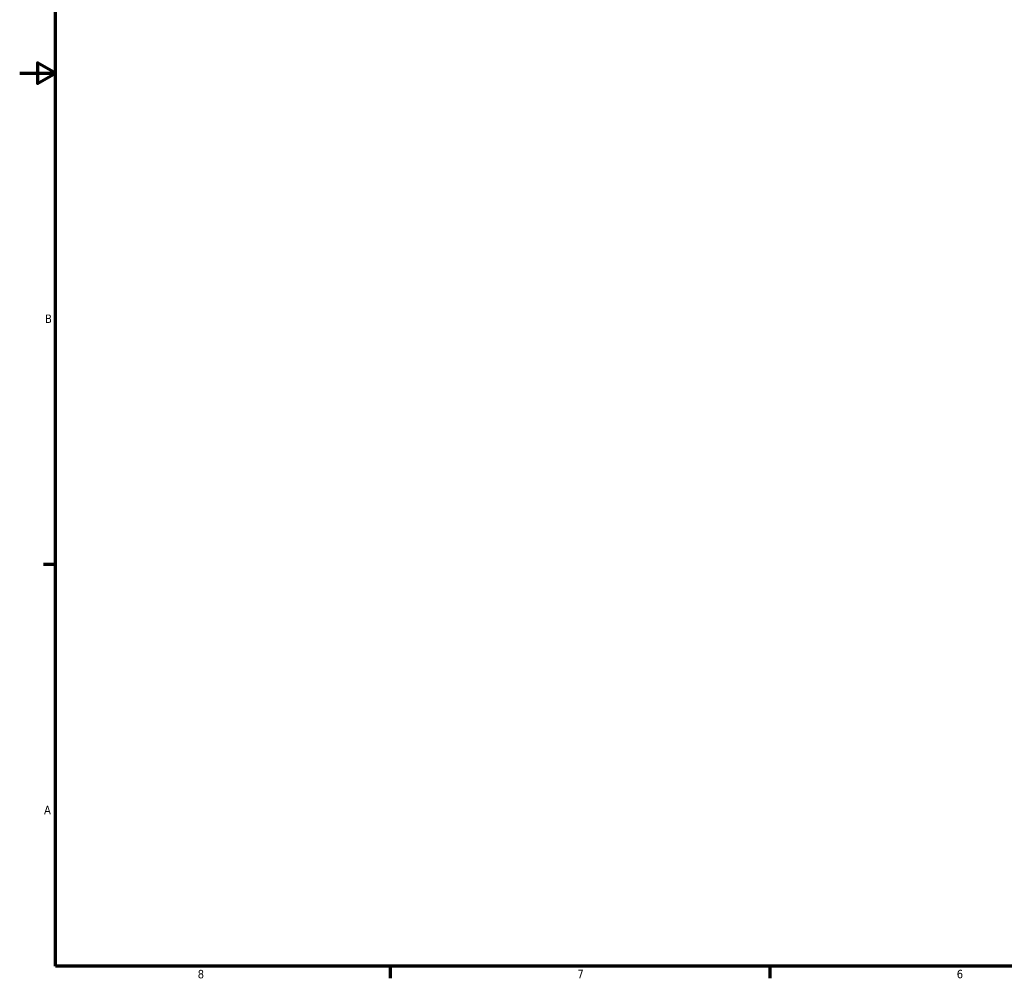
# Model space of a CAD drawing. Header units: inches. Extents: x 0.1 to 46.1, y -0.2 to 46.5.
# Tile 1 of 7: x 0.1 to 11.1, y 0.9 to 11.6. Entities that reach past the tile are written whole.
import ezdxf

# ---------------------------------------------------------------- set-up
doc = ezdxf.new("R2010")
doc.units = ezdxf.units.IN
doc.header["$MEASUREMENT"] = 0
doc.layers.add('Border (ANSI)', color=7, linetype='Continuous', lineweight=70)
doc.styles.add('Note Text (ANSI)', font='tahoma.ttf')

# ---------------------------------------------------------------- blocks, each defined once
blk = doc.blocks.new('Borders Default Border')
at = {"layer": 'Border (ANSI)'}
for p, q in [((0.5, 5.5), (0.366, 5.5)), ((4.25, 1), (4.25, 0.866)), ((8.5, 1), (8.5, 0.866))]:
    blk.add_line(p, q, dxfattribs=at)
at = {"layer": 'Border (ANSI)', "flags": 128}
for points in [[(0.5, 1), (0.5, 21), (33.5, 21), (33.5, 1), (0.5, 1)], [(0.1, 11), (0.5, 11), (0.3, 11.115), (0.3, 10.885), (0.5, 11)]]:
    blk.add_lwpolyline(points, dxfattribs=at)
at = {"layer": 'Border (ANSI)', "color": 5, "true_color": 0x0000ff, "char_height": 0.0945, "attachment_point": 7, "style": 'Note Text (ANSI)'}
for s, insert in [('B', (0.384, 8.203)), ('A', (0.373, 2.703)), ('8', (2.094, 0.863)), ('7', (6.346, 0.866)), ('6', (10.595, 0.864))]:
    blk.add_mtext(s, dxfattribs=dict(at, insert=insert))

msp = doc.modelspace()

# ---------------------------------------------------------------- block references
msp.add_blockref('Borders Default Border', (0, 0))

doc.saveas('drawing.dxf')
